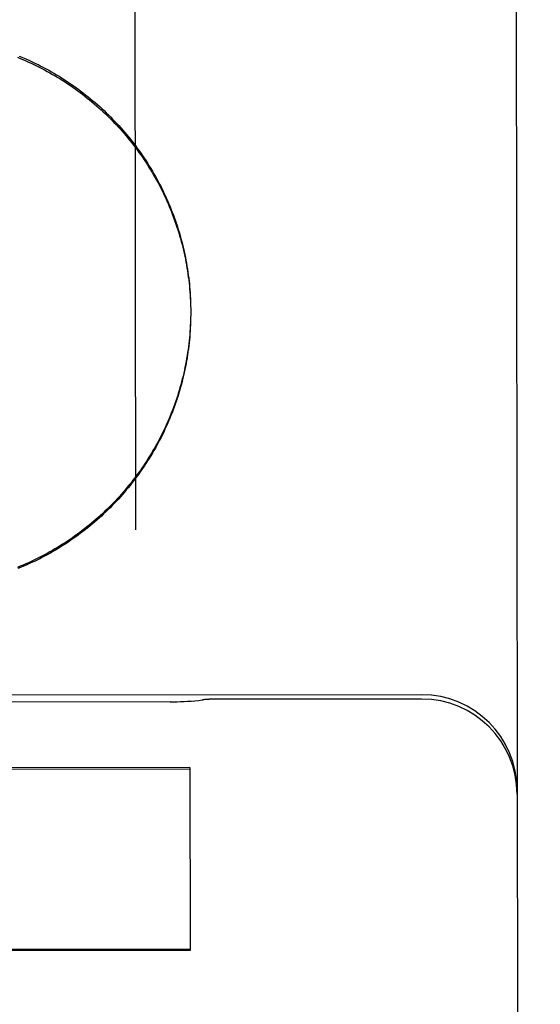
# Model space of a CAD drawing. Header units: inches. Extents: x 0 to 250, y 0 to 162.
# Tile 30 of 44: x 108.566 to 108.737, y 97.293 to 97.616. Entities that reach past the tile are written whole.
import ezdxf

# ---------------------------------------------------------------- set-up
doc = ezdxf.new("R2010")
doc.units = ezdxf.units.IN
doc.header["$LTSCALE"] = 13.75
doc.header["$MEASUREMENT"] = 0
doc.linetypes.add('HIDDEN', pattern=[0.2, 0.1, -0.1])
doc.layers.get('0').update_dxf_attribs({"linetype": 'CONTINUOUS'})
for name, color, linetype in [('02___PRT_ALL_AXES', 7, 'CONTINUOUS'), ('DEFAULT_2', 8, 'HIDDEN'), ('DIMENSIONS', 7, 'CONTINUOUS')]:
    doc.layers.add(name, color=color, linetype=linetype)
doc.styles.get("Standard").update_dxf_attribs({"font": 'txt', "width": 0.8})
doc.dimstyles.new('DIMSTYLE_1', dxfattribs={"dimtxt": 1.1029411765, "dimasz": 1.4705882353, "dimexe": 0.09, "dimexo": 0.07, "dimgap": 0.0375, "dimtad": 0, "dimtih": 1, "dimtoh": 1, "dimzin": 4, "dimdsep": 46, "dimtxsty": 'Standard', "dimblk": '_FILLED', "dimblk1": '_FILLED', "dimblk2": '_FILLED', "dimcen": 0.09, "dimadec": 0, "dimazin": 0, "dimtfac": 1, "dimtofl": 0, "dimtmove": 0, "dimatfit": 3, "dimldrblk": '_FILLED', "dimfxl": 0, "dimtolj": 1, "dimtzin": 4, "dimarcsym": 0})

# ---------------------------------------------------------------- blocks, each defined once
blk = doc.blocks.new('_FILLED')
at = {"color": 0, "linetype": 'ByBlock'}
blk.add_solid([(0, 0), (-1, 0.2), (-1, -0.2)], dxfattribs=at)
blk = doc.blocks.new('*D13')
at = {"layer": 'DIMENSIONS', "color": 2, "linetype": 'Continuous'}
for p, q in [((107.5243337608, 74.13678899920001), (104.5831572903, 74.13678899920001)), ((111.1493337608, 74.13678899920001), (114.1629197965, 74.13678899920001))]:
    blk.add_line(p, q, dxfattribs=at)
at = {"layer": 'DIMENSIONS', "color": 2, "linetype": 'Continuous', "xscale": 1.4705882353, "yscale": 1.4705882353, "zscale": 1.4705882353}
blk.add_blockref('_FILLED', (107.5243337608, 74.13678899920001), dxfattribs=at)
at = {"layer": 'DIMENSIONS', "color": 2, "linetype": 'Continuous', "xscale": 1.4705882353, "yscale": 1.4705882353, "zscale": 1.4705882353, "rotation": 180}
blk.add_blockref('_FILLED', (111.1493337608, 74.13678899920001), dxfattribs=at)
at = {"layer": 'DIMENSIONS', "color": 2, "linetype": 'Continuous', "insert": (114.7143903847, 74.6882595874), "char_height": 1.1029411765, "width": 3.5294117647, "attachment_point": 1, "line_spacing_factor": 0.9}
blk.add_mtext('3.63', dxfattribs=at)

msp = doc.modelspace()

# ---------------------------------------------------------------- linework, layer by layer
at = {"layer": '02___PRT_ALL_AXES', "color": 8, "linetype": 'HIDDEN'}
for p, q in [((108.6976750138, 97.39441186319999), (107.8851755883, 97.3934456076)), ((108.6152907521, 97.39208146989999), (108.4675648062, 97.3919057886)), ((108.6976766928, 97.39299999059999), (108.6289267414, 97.39291823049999))]:
    msp.add_line(p, q, dxfattribs=at)
at = {"layer": 'DEFAULT_2', "color": 8, "linetype": 'HIDDEN'}
for p, q in [((108.7279753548, 98.1929741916), (108.7302292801, 96.2977065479)), ((108.6032039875, 98.0006485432), (108.6038605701, 97.44854510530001)), ((110.3368337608, 97.5864056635), (77.5868337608, 97.5864056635)), ((108.6218907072, 97.52423031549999), (108.6219328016, 97.5226287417)), ((108.6219297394, 97.5232499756), (108.6219605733, 97.5216432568)), ((108.6219581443, 97.5222692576), (108.6219775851, 97.5206575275)), ((108.621979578, 97.51932634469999), (108.6219640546, 97.5177000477)), ((108.6219759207, 97.52128831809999), (108.6219838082, 97.5196993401)), ((108.621983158, 97.520246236), (108.6219793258, 97.5186858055)), ((108.6219831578, 97.5202462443), (108.6219838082, 97.5196993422)), ((108.6219654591, 97.5183453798), (108.621938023, 97.51671451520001)), ((108.6217228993, 97.37052340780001), (108.4915981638, 97.3703686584)), ((108.4915986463, 97.3699629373), (108.6217233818, 97.3701176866)), ((108.6217228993, 97.37052340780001), (108.6217942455, 97.3105302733)), ((108.6217938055, 97.31090022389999), (108.49166907, 97.3107454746)), ((108.6217942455, 97.3105302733), (108.49166951, 97.31037552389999))]:
    msp.add_line(p, q, dxfattribs=at)
for points in [[(108.5651721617, 97.6034688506), (108.5660857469, 97.60309794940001), (108.5669952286, 97.60271709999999), (108.5679004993, 97.6023263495), (108.5688014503, 97.6019257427), (108.5696979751, 97.601515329), (108.5705899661, 97.60109515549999), (108.5714773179, 97.6006652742), (108.5723599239, 97.6002257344), (108.5732376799, 97.59977659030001), (108.5741104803, 97.5993178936), (108.5749782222, 97.5988497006), (108.5758408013, 97.59837206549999), (108.5766981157, 97.5978850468), (108.5775500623, 97.5973887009), (108.5783965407, 97.59688308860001), (108.579237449, 97.5963682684), (108.5800726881, 97.5958443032), (108.5809021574, 97.595311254), (108.5817257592, 97.5947691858), (108.5825433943, 97.5942181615), (108.5833549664, 97.5936582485), (108.5841603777, 97.5930895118), (108.5849595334, 97.5925120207), (108.5857523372, 97.5919258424), (108.5865386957, 97.59133104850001), (108.5873185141, 97.59072770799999), (108.5880917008, 97.59011589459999), (108.5888581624, 97.5894956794), (108.5896178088, 97.588867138), (108.5903705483, 97.5882303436), (108.5911162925, 97.58758537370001), (108.5918549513, 97.58693230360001), (108.592586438, 97.5862712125), (108.5933106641, 97.58560217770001), (108.5940275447, 97.58492528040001), (108.5947369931, 97.5842405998), (108.5954389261, 97.58354821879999), (108.5961332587, 97.5828482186), (108.5968199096, 97.5821406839), (108.5974987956, 97.5814256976), (108.5981698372, 97.58070334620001), (108.5988329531, 97.57997371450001), (108.5994880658, 97.5792368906), (108.6001350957, 97.57849296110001), (108.6007739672, 97.5777420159), (108.6014046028, 97.57698414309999), (108.6020269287, 97.5762194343), (108.6026408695, 97.57544797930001), (108.6032463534, 97.57466987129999), (108.6038433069, 97.5738852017), (108.6044316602, 97.57309406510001), (108.6050113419, 97.57229655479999), (108.6055822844, 97.5714927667), (108.6061444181, 97.57068279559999), (108.6066976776, 97.56986673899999), (108.6072419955, 97.5690446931), (108.6077773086, 97.5682167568), (108.6083035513, 97.5673830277), (108.6088206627, 97.56654360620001), (108.6093285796, 97.5656985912), (108.609827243, 97.56484808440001), (108.610316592, 97.56399218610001), (108.6107965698, 97.5631309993), (108.6112671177, 97.5622646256), (108.6117281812, 97.5613931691), (108.6121797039, 97.56051673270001), (108.6126216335, 97.5596354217), (108.6130539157, 97.55874934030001), (108.6134765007, 97.5578585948), (108.6138893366, 97.5569632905), (108.6142923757, 97.55606353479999), (108.6146855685, 97.55515943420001), (108.6150688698, 97.5542510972), (108.6154422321, 97.5533386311), (108.6158056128, 97.55242214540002), (108.6161589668, 97.5515017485), (108.6165022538, 97.5505775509), (108.6168354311, 97.5496496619), (108.6171584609, 97.5487181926), (108.6174713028, 97.5477832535), (108.6177739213, 97.5468449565), (108.6180662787, 97.5459034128), (108.6183483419, 97.5449587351), (108.6186200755, 97.5440110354), (108.618881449, 97.54306042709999), (108.6191324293, 97.54210702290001), (108.6193729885, 97.54115093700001), (108.6196030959, 97.5401922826), (108.6198227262, 97.53923117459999), (108.6200318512, 97.5382677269), (108.6202304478, 97.53730205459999), (108.6204184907, 97.5363342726), (108.6205959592, 97.53536449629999), (108.6207628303, 97.534392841), (108.620919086, 97.53341942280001), (108.6210647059, 97.5324443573), (108.6211996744, 97.5314677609), (108.6213239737, 97.5304897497), (108.6214375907, 97.5295104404), (108.6215405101, 97.52852994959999), (108.6216327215, 97.5275483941), (108.621714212, 97.5265658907), (108.6217849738, 97.5255825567), (108.6218449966, 97.5245985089), (108.6218942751, 97.5236138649)], [(108.5657723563, 97.6038840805), (108.5666751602, 97.60350949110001), (108.5675738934, 97.6031251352), (108.5684683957, 97.6027310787), (108.5693586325, 97.6023273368), (108.5702445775, 97.6019139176), (108.5711260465, 97.6014909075), (108.5720028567, 97.60105839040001), (108.5728749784, 97.60061638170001), (108.5737423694, 97.6001648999), (108.5746048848, 97.5997040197), (108.5754623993, 97.59923380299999), (108.576314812, 97.5987543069), (108.5771619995, 97.59826559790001), (108.5780039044, 97.5977677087), (108.578840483, 97.59726066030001), (108.5796715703, 97.5967445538), (108.5804969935, 97.5962194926), (108.5813167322, 97.59568549), (108.5821307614, 97.5951425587), (108.5829389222, 97.5945908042), (108.5837410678, 97.5940303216), (108.5845371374, 97.5934611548), (108.5853270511, 97.5928833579), (108.5861107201, 97.5922969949), (108.586888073, 97.5917021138), (108.5876589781, 97.5910988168), (108.5884232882, 97.59048721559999), (108.5891809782, 97.58986733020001), (108.5899320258, 97.5892391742), (108.5906762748, 97.5886028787), (108.5914135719, 97.58795856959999), (108.5921438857, 97.5873062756), (108.5928671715, 97.5866460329), (108.5935833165, 97.5859779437), (108.594292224, 97.585302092), (108.5949938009, 97.584618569), (108.5956879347, 97.5839274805), (108.5963745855, 97.583228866), (108.5970537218, 97.58252275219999), (108.5977252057, 97.58180928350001), (108.5983888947, 97.58108860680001), (108.5990447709, 97.5803607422), (108.5996928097, 97.579625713), (108.6003328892, 97.5788836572), (108.6009648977, 97.57813469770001), (108.6015887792, 97.57737890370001), (108.6022044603, 97.57661636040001), (108.6028118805, 97.5758471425), (108.6034109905, 97.57507130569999), (108.6040016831, 97.5742889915), (108.6045838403, 97.57350035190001), (108.6051574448, 97.5727054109), (108.6057224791, 97.57190418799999), (108.6062788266, 97.5710968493), (108.606826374, 97.5702835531), (108.6073650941, 97.5694643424), (108.607894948, 97.56863927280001), (108.6084158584, 97.5678084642), (108.6089277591, 97.5669720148), (108.6094305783, 97.5661300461), (108.60992423, 97.56528269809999), (108.6104086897, 97.56443001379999), (108.6108839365, 97.5635720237), (108.6113498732, 97.562708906), (108.6118063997, 97.56184084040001), (108.6122535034, 97.5609678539), (108.6126911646, 97.56008998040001), (108.6131193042, 97.55920737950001), (108.61353785, 97.5583201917), (108.6139467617, 97.5574285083), (108.6143459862, 97.5565324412), (108.6147354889, 97.5556320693), (108.6151152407, 97.5547274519), (108.615485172, 97.5538187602), (108.6158452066, 97.5529061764), (108.6161953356, 97.5519897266), (108.6165355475, 97.5510694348), (108.6168657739, 97.55014548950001), (108.6171859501, 97.5492180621), (108.6174960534, 97.5482872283), (108.6177960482, 97.547353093), (108.618085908, 97.5464157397), (108.6183656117, 97.54547522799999), (108.6186351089, 97.544531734), (108.6188943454, 97.5435854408), (108.6191433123, 97.54263638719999), (108.6193819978, 97.5416846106), (108.6196103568, 97.5407302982), (108.6198283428, 97.539773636), (108.6200359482, 97.5388146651), (108.6202331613, 97.5378534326), (108.6204199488, 97.53689010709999), (108.6205962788, 97.5359248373), (108.6207621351, 97.5349577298), (108.6209174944, 97.533988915), (108.6210623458, 97.5330184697), (108.6211966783, 97.5320464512), (108.6213204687, 97.5310730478), (108.6214336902, 97.5300984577), (108.6215363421, 97.52912270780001), (108.6216284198, 97.528145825), (108.6217099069, 97.52716800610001), (108.6217807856, 97.52618943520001), (108.6218410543, 97.5252101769), (108.6218907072, 97.52423031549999)], [(108.6219053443, 97.5163843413), (108.621859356, 97.51540450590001), (108.6218027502, 97.5144251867), (108.6217355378, 97.5134465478), (108.6216577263, 97.5124687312), (108.6215693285, 97.5114918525), (108.6214703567, 97.51051605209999), (108.6213608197, 97.5095413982), (108.6212407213, 97.50856794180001), (108.6211100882, 97.50759587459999), (108.6209689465, 97.5066253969), (108.6208173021, 97.5056565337), (108.6206551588, 97.50468931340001), (108.6204825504, 97.5037239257), (108.6202995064, 97.5027605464), (108.6201060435, 97.5017992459), (108.6199021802, 97.500840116), (108.6196879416, 97.4998832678), (108.6194633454, 97.49892879), (108.6192284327, 97.49797684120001), (108.6189832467, 97.4970275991), (108.6187277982, 97.4960810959), (108.6184620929, 97.4951373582), (108.6181861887, 97.4941965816), (108.6179001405, 97.49325895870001), (108.6176039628, 97.4923245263), (108.6172976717, 97.4913933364), (108.6169813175, 97.4904655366), (108.6166549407, 97.48954125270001), (108.6163185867, 97.4886206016), (108.6159723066, 97.4877037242), (108.6156161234, 97.4867906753), (108.6152500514, 97.48588149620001), (108.614874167, 97.484976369), (108.6144885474, 97.4840754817), (108.6140932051, 97.48317885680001), (108.6136881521, 97.482286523), (108.6132734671, 97.4813986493), (108.61284922, 97.48051538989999), (108.6124154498, 97.4796368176), (108.611972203, 97.47876302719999), (108.6115195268, 97.47789410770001), (108.6110574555, 97.4770301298), (108.6105860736, 97.4761712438), (108.6101054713, 97.47531761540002), (108.6096156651, 97.4744692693), (108.6091166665, 97.47362622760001), (108.6086085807, 97.4727886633), (108.6080915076, 97.4719567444), (108.6075654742, 97.47113050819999), (108.6070305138, 97.47031000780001), (108.606486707, 97.469495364), (108.6059341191, 97.4686866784), (108.6053728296, 97.4678840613), (108.6048029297, 97.46708764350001), (108.6042244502, 97.4662974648), (108.6036374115, 97.4655135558), (108.6030419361, 97.46473607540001), (108.6024381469, 97.46396518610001), (108.6018260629, 97.4632009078), (108.6012057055, 97.46244326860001), (108.6005771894, 97.46169240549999), (108.5999406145, 97.4609484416), (108.5992960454, 97.460211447), (108.5986435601, 97.4594815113), (108.5979832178, 97.4587586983), (108.5973150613, 97.45804305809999), (108.5966392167, 97.45733472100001), (108.5959558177, 97.4566338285), (108.5952648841, 97.4559403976), (108.5945664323, 97.4552544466), (108.5938606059, 97.45457611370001), (108.5931475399, 97.45390553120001), (108.5924272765, 97.45324273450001), (108.5916998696, 97.452587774), (108.5909654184, 97.45194073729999), (108.5902240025, 97.4513016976), (108.5894757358, 97.4506707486), (108.5887207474, 97.4500479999), (108.5879590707, 97.44943347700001), (108.5871907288, 97.4488272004), (108.5864158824, 97.4482292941), (108.5856346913, 97.4476398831), (108.5848471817, 97.4470589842), (108.5840533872, 97.446486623), (108.5832534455, 97.44592289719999), (108.5824474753, 97.4453678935), (108.5816355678, 97.44482167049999), (108.5808178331, 97.44428430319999), (108.5799943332, 97.4437558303), (108.5791651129, 97.4432362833), (108.5783303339, 97.44272576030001), (108.5774901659, 97.4422243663), (108.5766446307, 97.44173211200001), (108.5757937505, 97.4412490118), (108.5749376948, 97.4407751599), (108.5740766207, 97.4403106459), (108.5732105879, 97.43985549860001), (108.5723396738, 97.43940975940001), (108.5714639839, 97.438973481), (108.570583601, 97.4385467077), (108.5696986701, 97.43812950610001), (108.5688093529, 97.4377219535), (108.5679156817, 97.4373240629), (108.5670176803, 97.4369358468), (108.5661155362, 97.436557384), (108.5652094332, 97.4361887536)], [(108.6219407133, 97.5173646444), (108.621901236, 97.51572932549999), (108.6218536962, 97.514744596), (108.621795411, 97.5137604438), (108.6217263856, 97.5127769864), (108.62164663, 97.51179434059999), (108.6215561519, 97.51081262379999), (108.621454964, 97.50983195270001), (108.6213430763, 97.5088524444), (108.6212205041, 97.5078742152), (108.6210872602, 97.506897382), (108.6209433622, 97.5059220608), (108.6207888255, 97.50494836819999), (108.6206236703, 97.5039764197), (108.6204479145, 97.5030063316), (108.6202615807, 97.502038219), (108.6200646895, 97.5010721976), (108.619857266, 97.5001083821), (108.6196393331, 97.49914688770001), (108.6194109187, 97.49818782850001), (108.6191720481, 97.4972313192), (108.6189227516, 97.4962774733), (108.6186630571, 97.495326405), (108.6183929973, 97.49437822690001), (108.6181126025, 97.4934330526), (108.6178219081, 97.492490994), (108.6175209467, 97.4915521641), (108.6172097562, 97.490616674), (108.6168883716, 97.4896846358), (108.6165568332, 97.48875615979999), (108.6162151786, 97.4878313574), (108.6158634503, 97.48691033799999), (108.6155016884, 97.48599321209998), (108.6151299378, 97.48508008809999), (108.614748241, 97.48417107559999), (108.6143566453, 97.483266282), (108.6139551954, 97.4823658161), (108.6135439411, 97.4814697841), (108.6131229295, 97.4805782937), (108.6126922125, 97.47969145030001), (108.6122518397, 97.4788093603), (108.6118018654, 97.47793212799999), (108.6113423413, 97.4770598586), (108.6108733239, 97.47619265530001), (108.6103948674, 97.47533062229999), (108.6099070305, 97.47447386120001), (108.6094098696, 97.4736224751), (108.6089034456, 97.47277656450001), (108.6083878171, 97.4719362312), (108.6078630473, 97.4711015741), (108.607329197, 97.4702726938), (108.6067863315, 97.46944968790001), (108.6062345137, 97.46863265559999), (108.605673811, 97.46782169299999), (108.6051042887, 97.467016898), (108.6045260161, 97.46621836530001), (108.6039390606, 97.465426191), (108.6033434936, 97.4646404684), (108.6027393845, 97.4638612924), (108.6021268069, 97.4630887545), (108.6015058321, 97.4623229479), (108.6008765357, 97.4615639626), (108.6002389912, 97.46081189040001), (108.5995932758, 97.46006681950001), (108.5989394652, 97.4593288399), (108.5982776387, 97.4585980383), (108.5976078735, 97.4578745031), (108.5969302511, 97.457158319), (108.5962448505, 97.45644957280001), (108.595551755, 97.45574834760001), (108.5948510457, 97.4550547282), (108.5941428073, 97.4543687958), (108.593427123, 97.4536906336), (108.5927040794, 97.453020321), (108.5919737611, 97.4523579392), (108.5912362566, 97.4517035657), (108.5904916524, 97.4510572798), (108.5897400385, 97.45041915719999), (108.5889815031, 97.4497892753), (108.5882161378, 97.4491677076), (108.5874440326, 97.44855452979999), (108.5866652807, 97.4479498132), (108.5858799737, 97.4473536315), (108.5850882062, 97.4467660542), (108.5842900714, 97.44618715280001), (108.5834856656, 97.44561699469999), (108.5826750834, 97.4450556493), (108.5818584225, 97.4445031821), (108.5810357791, 97.44395966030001), (108.5802072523, 97.44342514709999), (108.5793729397, 97.44289970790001), (108.5785329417, 97.4423834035), (108.5776873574, 97.4418762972), (108.5768362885, 97.4413784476), (108.5759798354, 97.4408899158), (108.575118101, 97.4404107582), (108.5742511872, 97.43994103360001), (108.573379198, 97.43948079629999), (108.5725022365, 97.4390301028), (108.571620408, 97.4385890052), (108.5707338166, 97.4381575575), (108.5698425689, 97.43773580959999), (108.5689467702, 97.4373238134), (108.5680465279, 97.43692161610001), (108.5671419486, 97.43652926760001), (108.5662331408, 97.4361468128), (108.5653202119, 97.4357742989)], [(108.6152897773, 97.39208146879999), (108.6163435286, 97.39208915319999), (108.6174924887, 97.3921120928), (108.6186483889, 97.3921503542), (108.619810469, 97.39220403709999), (108.620978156, 97.3922732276), (108.6221508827, 97.3923579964), (108.6233280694, 97.39245839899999), (108.6245091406, 97.39257447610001), (108.6256935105, 97.39270625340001), (108.6259611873, 97.3927381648)]]:
    msp.add_lwpolyline(points, dxfattribs=at)
for centre, radius, start, end in [((108.6977121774, 97.3631618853), 0.03125, 0.0681383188, 90.0681383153), ((108.6289564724, 97.3679182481), 0.025, 90.0681383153, 96.88158270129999), ((108.6977138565, 97.3617500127), 0.03125, 0.0681383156, 90.0681383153)]:
    msp.add_arc(centre, radius, start, end, dxfattribs=at)

# ---------------------------------------------------------------- dimensions: what is measured, and where the dimension line sits
at = {"layer": 'DIMENSIONS', "color": 2, "linetype": 'Continuous'}
dim = msp.add_linear_dim(base=(111.1493337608, 74.13678899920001), p1=(107.5243337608, 58.9614056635), p2=(111.1493337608, 98.21240566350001), dimstyle='DIMSTYLE_1', dxfattribs=at)
dim.commit()
dim.dimension.update_dxf_attribs({"geometry": '*D13', "text_midpoint": (116.4790962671, 74.13678899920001), "dimtype": 160})

doc.saveas('drawing.dxf')
